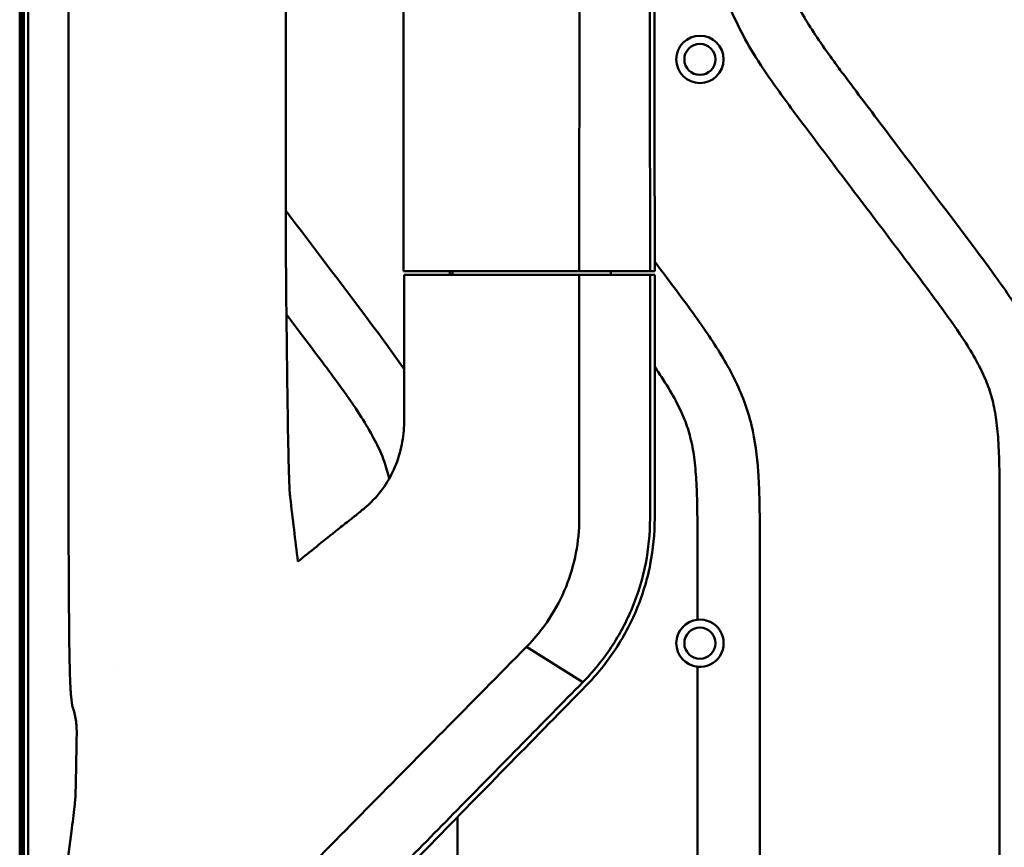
# Model space of a CAD drawing. Header units: millimetres. Extents: x 0 to 2100, y 0 to 1485.
# Tile 23 of 256: x 883 to 962, y 892 to 959. Entities that reach past the tile are written whole.
import ezdxf

# ---------------------------------------------------------------- set-up
doc = ezdxf.new("R2010")
doc.units = ezdxf.units.MM
doc.header["$LTSCALE"] = 5
doc.layers.add('Sichtbar (ISO)', color=7, linetype='Continuous', lineweight=50)

msp = doc.modelspace()

# ---------------------------------------------------------------- linework, layer by layer
at = {"layer": 'Sichtbar (ISO)'}
for p, q in [((883.647, 853.977), (883.647, 1166.177)), ((883.98, 895.486), (883.98, 1124.669)), ((887.235, 1103.371), (887.235, 916.783)), ((914.122, 1081.777), (914.122, 938.377)), ((904.669, 1077.851), (904.669, 942.303)), ((883.307, 853.977), (883.307, 1009.977)), ((883.307, 853.977), (883.307, 1009.977)), ((883.394, 853.977), (883.394, 1009.89)), ((883.594, 853.977), (883.594, 1009.69)), ((914.64, 938.377), (914.123, 938.377)), ((914.556, 938.077), (914.167, 938.077)), ((914.167, 926.484), (914.167, 938.077)), ((914.556, 938.077), (916.254, 938.077)), ((914.64, 938.377), (916.321, 938.377)), ((916.254, 938.077), (928.216, 938.077)), ((917.168, 938.077), (916.254, 938.077)), ((917.168, 938.077), (917.329, 938.077)), ((917.829, 938.077), (917.329, 938.077)), ((917.829, 938.377), (917.829, 938.077)), ((917.829, 938.077), (918.047, 938.077)), ((918.047, 938.077), (918.047, 938.377)), ((933.898, 938.377), (928.214, 938.377)), ((928.216, 938.077), (928.216, 918.526)), ((933.898, 938.077), (928.216, 938.077)), ((930.499, 938.077), (930.75, 938.077)), ((930.75, 938.377), (930.75, 938.077)), ((931.25, 938.077), (930.75, 938.077)), ((931.25, 938.077), (931.34, 938.077)), ((933.015, 938.077), (933.898, 938.077)), ((934.272, 938.377), (933.898, 938.377)), ((933.898, 938.077), (933.898, 918.526)), ((934.272, 938.077), (933.898, 938.077)), ((934.272, 938.077), (934.272, 918.526)), ((961.957, 851.352), (961.957, 919.202)), ((937.707, 910.402), (937.707, 916.214)), ((942.707, 865.391), (942.707, 916.214)), ((928.507, 905.388), (923.98, 908.214)), ((937.707, 871.558), (937.707, 906.622)), ((928.508, 905.388), (928.508, 905.388)), ((928.508, 905.388), (928.508, 905.388)), ((918.457, 894.567), (918.457, 868.17))]:
    msp.add_line(p, q, dxfattribs=at)
for centre, radius in [((937.902, 955.382), 1.9), ((937.902, 955.382), 1.25), ((937.902, 908.512), 1.25)]:
    msp.add_circle(centre, radius, dxfattribs=at)
for centre, radius, start, end in [((937.902, 908.512), 1.9, 95.89073, 264.10927), ((937.902, 908.512), 1.9, 264.10927, 95.89073), ((891.032, 908.514), 1.902, 265.44728, 265.4477)]:
    msp.add_arc(centre, radius, start, end, dxfattribs=at)
for centre, major_axis, ratio, start_param, end_param in [((905.034, 934.123), (0.194, -15.408), 0.020096, 4.152497, 4.709098), ((915.622, 938.377), (-1.5, 0), 0.00001, 0.000409, 0.037649), ((-456.651, 3199.258), (1649.08, -11923.272), 0.087951, 1.365882, 1.366321), ((891.544, 916.783), (0, 18.654), 0.23103, 1.570781, 1.58736)]:
    msp.add_ellipse(centre, major_axis=major_axis, ratio=ratio, start_param=start_param, end_param=end_param, dxfattribs=at)
for points, knots in [([(928.214, 938.377), (928.216, 942.339), (928.22, 946.301), (928.225, 951.05), (928.23, 956.657), (928.228, 962.559), (928.229, 967.019), (928.218, 970.113), (928.214, 970.843), (928.196, 973.055), (928.183, 974.277), (928.175, 975.778), (928.173, 976.151), (928.172, 976.723), (928.172, 976.922), (928.172, 977.311), (928.173, 977.501), (928.175, 977.887), (928.176, 978.083), (928.18, 978.535), (928.184, 978.791), (928.194, 979.442), (928.203, 979.846), (928.304, 983.301), (928.527, 984.862), (928.873, 986.189)], [-22.96622, -22.96622, -22.96622, -22.96622, -4.850074, -4.850074, -1.244598, -1.244598, -0.932116, -0.932116, -0.790564, -0.790564, -0.635018, -0.635018, -0.583674, -0.583674, -0.556206, -0.556206, -0.530037, -0.530037, -0.503008, -0.503008, -0.467729, -0.467729, -0.41335, -0.41335, -0.000006, -0.000006, -0.000006, -0.000006]), ([(933.898, 938.377), (933.898, 946.444), (933.887, 956.169), (933.893, 967.484), (933.899, 970.14), (933.906, 974.062), (933.907, 975.466), (933.901, 978.253), (933.898, 978.669), (933.898, 980.413), (933.907, 981.139), (933.923, 981.8)], [-1.207655, -1.207655, -1.207655, -1.207655, -0.850384, -0.850384, -0.587723, -0.587723, -0.365867, -0.365867, -0.198207, -0.198207, -0.000001, -0.000001, -0.000001, -0.000001]), ([(934.272, 938.377), (934.271, 945.858), (934.262, 953.835), (934.264, 962.621), (934.265, 964.342), (934.27, 969.842), (934.277, 971.581), (934.282, 978.828), (934.251, 979.951), (934.287, 981.587)], [-1.261454, -1.261454, -1.261454, -1.261454, -0.819185, -0.819185, -0.714401, -0.714401, -0.491391, -0.491391, -0.000139, -0.000139, -0.000139, -0.000139]), ([(938.457, 975.434), (938.457, 973.858), (938.457, 971.487), (938.569, 968.194), (938.777, 965.576), (939.22, 962.875), (939.969, 960.281), (941.039, 957.847), (942.428, 955.413), (944.312, 952.676), (947.093, 948.974), (950.571, 944.377), (954.144, 939.66), (957.076, 935.766), (959.004, 933.044), (960.195, 931.049), (960.93, 929.518), (961.424, 928.002), (961.722, 926.361), (961.863, 924.73), (961.923, 923.216), (961.954, 921.422), (961.956, 920.104), (961.957, 919.202)], [0, 0, 0, 0, 0.075046, 0.112923, 0.156945, 0.200099, 0.24313, 0.285244, 0.326445, 0.376327, 0.443263, 0.54671, 0.650509, 0.724752, 0.778557, 0.809146, 0.835232, 0.859274, 0.884853, 0.914568, 0.937219, 0.957024, 1, 1, 1, 1]), ([(943.457, 975.434), (943.458, 974.157), (943.46, 972.088), (943.527, 969.298), (943.661, 967.115), (943.904, 965.109), (944.241, 963.499), (944.696, 962.008), (945.521, 959.98), (946.834, 957.79), (948.218, 955.821), (949.258, 954.401), (951.001, 952.074), (954.64, 947.255), (958.452, 942.247), (961.548, 938.085), (962.875, 936.197), (964.349, 933.902), (965.563, 931.53), (966.495, 928.448), (966.821, 925.839), (966.957, 922.562), (966.957, 920.537), (966.957, 919.202)], [0, 0, 0, 0, 0.060826, 0.098527, 0.132967, 0.164962, 0.194728, 0.211186, 0.239186, 0.298719, 0.332312, 0.353781, 0.382397, 0.470644, 0.640989, 0.681803, 0.717377, 0.750735, 0.8116, 0.843716, 0.903596, 0.9364, 1, 1, 1, 1]), ([(914.167, 930.502), (913.82, 931.011), (913.464, 931.514), (913.104, 932.013), (912.602, 932.709), (912.089, 933.397), (911.576, 934.085), (909.432, 936.953), (907.263, 939.803), (905.101, 942.658), (904.957, 942.849), (904.813, 943.039), (904.669, 943.23)], [0.3430456, 0.3430456, 0.3430456, 0.3430456, 0.3778435, 0.3778435, 0.3778435, 0.4263082, 0.4263082, 0.4263082, 0.6285857, 0.6285857, 0.6285857, 0.6420839, 0.6420839, 0.6420839, 0.6420839]), ([(934.272, 939.144), (934.791, 938.455), (935.824, 937.078), (937.298, 935.097), (938.625, 933.209), (940.099, 930.914), (941.313, 928.542), (942.245, 925.46), (942.571, 922.851), (942.707, 919.574), (942.707, 917.549), (942.707, 916.214)], [0.599928, 0.599928, 0.599928, 0.599928, 0.6409893, 0.6818033, 0.7173771, 0.750735, 0.8116004, 0.8437163, 0.9035957, 0.9364005, 1, 1, 1, 1]), ([(931.34, 938.077), (931.633, 938.077), (931.912, 938.077), (932.177, 938.077), (932.472, 938.077), (932.751, 938.077), (933.015, 938.077)], [0.0000028, 0.0000028, 0.0000028, 0.0000028, 0.4736068, 0.4736068, 0.4736068, 0.9999786, 0.9999786, 0.9999786, 0.9999786]), ([(912.961, 921.719), (912.936, 921.829), (912.91, 921.939), (912.882, 922.049), (912.757, 922.538), (912.6, 923.02), (912.414, 923.489), (912.211, 923.998), (911.974, 924.493), (911.716, 924.977), (911.414, 925.544), (911.084, 926.096), (910.739, 926.639), (910.133, 927.593), (909.478, 928.516), (908.813, 929.431), (907.895, 930.694), (906.957, 931.94), (906.016, 933.186), (905.583, 933.76), (905.149, 934.334), (904.715, 934.908)], [0.1815236, 0.1815236, 0.1815236, 0.1815236, 0.1887632, 0.1887632, 0.1887632, 0.2210119, 0.2210119, 0.2210119, 0.2560019, 0.2560019, 0.2560019, 0.2970325, 0.2970325, 0.2970325, 0.3692037, 0.3692037, 0.3692037, 0.4687898, 0.4687898, 0.4687898, 0.5147049, 0.5147049, 0.5147049, 0.5147049]), ([(904.724, 934.17), (904.738, 933.007), (904.753, 931.744), (904.798, 928.199), (904.829, 925.904), (904.888, 923.131), (904.91, 922.294), (904.947, 921.292), (904.96, 921.004), (904.987, 920.524), (905.001, 920.337), (905.016, 920.214)], [-1.820244, -1.820244, -1.820244, -1.820244, -1.411713, -1.411713, -0.690858, -0.690858, -0.341946, -0.341946, -0.172643, -0.172643, -0.00007, -0.00007, -0.00007, -0.00007]), ([(934.272, 930.713), (934.516, 930.355), (935.112, 929.457), (935.945, 928.061), (936.68, 926.53), (937.174, 925.014), (937.472, 923.373), (937.613, 921.742), (937.673, 920.228), (937.704, 918.434), (937.706, 917.116), (937.707, 916.214)], [0.757902, 0.757902, 0.757902, 0.757902, 0.7785569, 0.809146, 0.8352317, 0.8592736, 0.8848531, 0.9145683, 0.9372192, 0.9570244, 1, 1, 1, 1]), ([(910.984, 919.359), (911.474, 919.766), (911.923, 920.229), (912.669, 921.206), (912.975, 921.703), (913.505, 922.802), (913.719, 923.398), (914.018, 924.607), (914.108, 925.208), (914.145, 925.813)], [-0.7621973, -0.7621973, -0.7621973, -0.7621973, -0.5559787, -0.5559787, -0.3743407, -0.3743407, -0.1822451, -0.1822451, -0.000001, -0.000001, -0.000001, -0.000001]), ([(909.583, 918.229), (909.809, 918.406), (910.04, 918.589), (910.507, 918.966), (910.745, 919.161), (910.984, 919.359)], [0.0004159, 0.0004159, 0.0004159, 0.0004159, 0.0998935, 0.0998935, 0.2004231, 0.2004231, 0.2004231, 0.2004231]), ([(928.218, 918.526), (928.218, 917.599), (928.127, 916.672), (927.773, 914.833), (927.505, 913.922), (926.789, 912.144), (926.334, 911.281), (925.27, 909.659), (924.656, 908.898), (923.98, 908.214)], [-1.16468, -1.16468, -1.16468, -1.16468, -0.886823, -0.886823, -0.601123, -0.601123, -0.303826, -0.303826, -0.000095, -0.000095, -0.000095, -0.000095]), ([(928.507, 905.388), (929.351, 906.244), (930.117, 907.185), (931.453, 909.203), (932.023, 910.273), (932.954, 912.531), (933.311, 913.715), (933.78, 916.111), (933.898, 917.317), (933.898, 918.526)], [-1.473555, -1.473555, -1.473555, -1.473555, -1.101682, -1.101682, -0.734275, -0.734275, -0.362621, -0.362621, -0.000094, -0.000094, -0.000094, -0.000094]), ([(934.271, 918.526), (934.271, 917.295), (934.152, 916.071), (933.67, 913.602), (933.297, 912.375), (932.334, 910.055), (931.753, 908.97), (930.395, 906.923), (929.624, 905.978), (928.78, 905.118)], [-1.512689, -1.512689, -1.512689, -1.512689, -1.144302, -1.144302, -0.759039, -0.759039, -0.381781, -0.381781, -0.000287, -0.000287, -0.000287, -0.000287]), ([(908.597, 917.452), (908.763, 917.585), (908.929, 917.717), (909.258, 917.977), (909.422, 918.106), (909.585, 918.233)], [0.0000188, 0.0000188, 0.0000188, 0.0000188, 0.0715169, 0.0715169, 0.1428808, 0.1428808, 0.1428808, 0.1428808]), ([(887.554, 903.407), (887.501, 903.555), (887.46, 903.849), (887.415, 904.403), (887.404, 904.562), (887.353, 905.452), (887.326, 906.381), (887.281, 908.731), (887.268, 910.234), (887.248, 913.302), (887.241, 914.892), (887.235, 916.474)], [0.000004, 0.000004, 0.000004, 0.000004, 0.248488, 0.248488, 0.336392, 0.336392, 0.707213, 0.707213, 1.185098, 1.185098, 1.655044, 1.655044, 1.655044, 1.655044]), ([(923.979, 908.216), (919.547, 903.725), (915.124, 899.243), (906.316, 890.314), (901.931, 885.867), (897.556, 881.429)], [-3.978978, -3.978978, -3.978978, -3.978978, -1.985512, -1.985512, -0.000002, -0.000002, -0.000002, -0.000002]), ([(928.78, 905.118), (924.867, 901.126), (920.628, 896.79), (913.541, 889.535), (911.443, 887.386), (908.026, 883.884)], [-4.163465, -4.163465, -4.163465, -4.163465, -1.619593, -1.619593, -0.000101, -0.000101, -0.000101, -0.000101]), ([(908.967, 885.497), (912.213, 888.803), (915.464, 892.113), (921.978, 898.744), (925.24, 902.063), (928.508, 905.388)], [-2.944928, -2.944928, -2.944928, -2.944928, -1.472527, -1.472527, -0.000187, -0.000187, -0.000187, -0.000187]), ([(887.882, 901.172), (887.89, 901.594), (887.862, 901.992), (887.752, 902.732), (887.667, 903.086), (887.554, 903.406)], [0.000001, 0.000001, 0.000001, 0.000001, 0.523622, 0.523622, 1.060402, 1.060402, 1.060402, 1.060402]), ([(887.462, 893.409), (887.506, 893.749), (887.549, 894.096), (887.631, 894.761), (887.669, 895.086), (887.729, 895.622), (887.752, 895.839), (887.775, 896.096), (887.781, 896.169), (887.79, 896.286), (887.792, 896.331), (887.793, 896.364)], [0.000001, 0.000001, 0.000001, 0.000001, 0.1031368, 0.1031368, 0.2044725, 0.2044725, 0.2889623, 0.2889623, 0.3301412, 0.3301412, 0.3704899, 0.3704899, 0.3704899, 0.3704899]), ([(883.98, 895.486), (883.98, 895.42), (883.98, 895.353), (883.98, 895.221), (883.98, 895.154), (883.98, 895.088)], [-0.03981141, -0.03981141, -0.03981141, -0.03981141, -0.01998298, -0.01998298, -0.00009282, -0.00009282, -0.00009282, -0.00009282]), ([(883.98, 895.088), (883.98, 894.586), (883.981, 894.084), (883.985, 893.082), (883.987, 892.58), (883.995, 891.261), (884.001, 890.444), (884.021, 888.513), (884.037, 887.416), (884.086, 884.651), (884.121, 883.306), (884.192, 881.07), (884.227, 880.35), (884.241, 880.168)], [-0.3997923, -0.3997923, -0.3997923, -0.3997923, -0.3721458, -0.3721458, -0.3443246, -0.3443246, -0.2984557, -0.2984557, -0.2336971, -0.2336971, -0.1279143, -0.1279143, -0.0002422, -0.0002422, -0.0002422, -0.0002422])]:
    msp.add_open_spline(points, degree=3, knots=knots, dxfattribs=at)
for points in [[(928.214, 938.377), (925.574, 938.377), (921.844, 938.377), (916.321, 938.377)], [(914.145, 925.813), (914.157, 926.037), (914.165, 926.261), (914.167, 926.484)], [(905.632, 915.07), (906.622, 915.865), (907.611, 916.66), (908.597, 917.452)], [(887.793, 896.364), (887.823, 897.967), (887.852, 899.569), (887.882, 901.172)], [(885.79, 880.395), (886.347, 884.733), (886.905, 889.071), (887.462, 893.409)]]:
    msp.add_open_spline(points, degree=3, dxfattribs=at)

doc.saveas('drawing.dxf')
